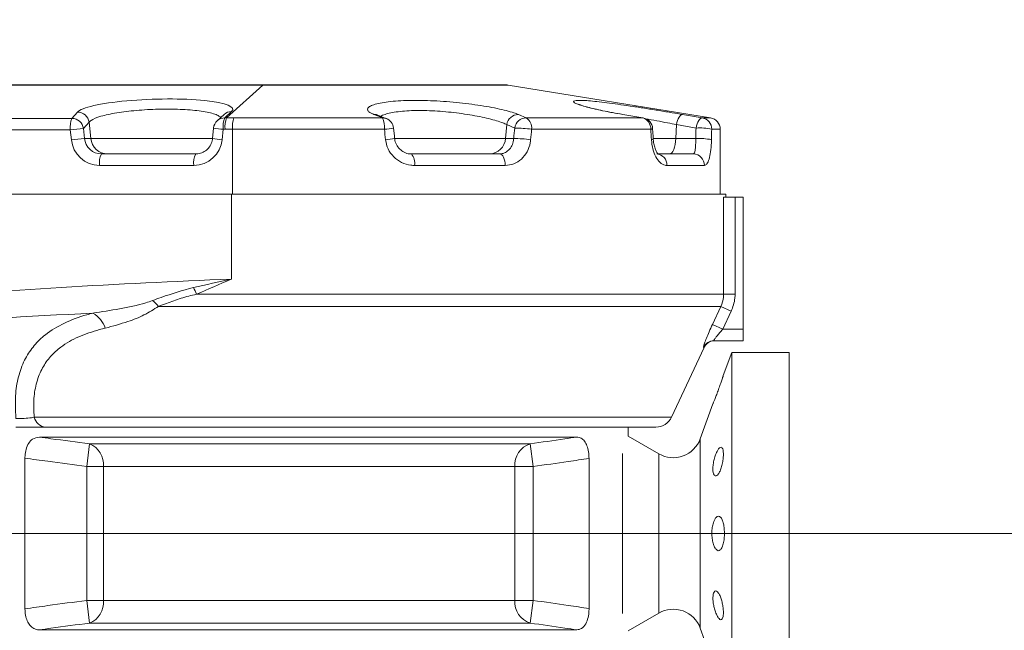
# Model space of a CAD drawing. Header units: millimetres. Extents: x 0 to 16820, y 0 to 11880.
# Tile 95 of 100: x 15163 to 15334, y 6313 to 6420. Entities that reach past the tile are written whole.
import ezdxf

# ---------------------------------------------------------------- set-up
doc = ezdxf.new("R2010")
doc.units = ezdxf.units.MM
doc.header["$LTSCALE"] = 20
doc.styles.add('SLDTEXTSTYLE0', font='TXT', dxfattribs={"width": 0.605})
doc.dimstyles.new('SLDDIMSTYLE1', dxfattribs={"dimtxt": 140, "dimasz": 100, "dimexe": 0, "dimexo": 0.0625, "dimgap": 35, "dimtad": 1, "dimtoh": 1, "dimdec": 4, "dimlfac": 20, "dimzin": 12, "dimdsep": 46, "dimtxsty": 'SLDTEXTSTYLE0', "dimsah": 1, "dimcen": 0.09, "dimadec": 1, "dimazin": 0, "dimtfac": 1, "dimtofl": 0, "dimtmove": 0, "dimatfit": 3, "dimfxl": 1, "dimfrac": 2, "dimtolj": 1, "dimtzin": 12, "dimarcsym": 0})

# ---------------------------------------------------------------- blocks, each defined once
blk = doc.blocks.new('*D13')
at = {"color": 7, "linetype": 'Continuous', "lineweight": 0}
for p, q in [((12765.91, 6330.23), (11016.98, 6330.23)), ((14847.06, 6330.23), (16595.98, 6330.23))]:
    blk.add_line(p, q, dxfattribs=at)
blk.add_arc((13806.48, 6330.23), 2759.5, 0, 180, dxfattribs=at)
for points in [[(11046.98, 6330.23), (11063.79, 6429.95), (11033.8, 6430.49)], [(16565.98, 6330.23), (16579.17, 6430.49), (16549.18, 6429.95)]]:
    blk.add_solid(points, dxfattribs=at)
at = {"color": 7, "linetype": 'Continuous', "lineweight": 0, "char_height": 140, "attachment_point": 1, "style": 'SLDTEXTSTYLE0'}
for s, insert in [('180°', (13663.78, 9270.2)), ('+', (13551.54, 9270.2))]:
    blk.add_mtext(s, dxfattribs=dict(at, insert=insert))
blk = doc.blocks.new('*D14')
at = {"color": 7, "linetype": 'Continuous', "lineweight": 0}
for p, q in [((12765.91, 6330.23), (11016.65, 6330.23)), ((14847.06, 6330.23), (16596.31, 6330.23))]:
    blk.add_line(p, q, dxfattribs=at)
blk.add_arc((13806.48, 6330.23), 2759.83, 180, 0, dxfattribs=at)
for points in [[(11046.65, 6330.23), (11033.47, 6229.98), (11063.46, 6230.52)], [(16566.31, 6330.23), (16549.5, 6230.52), (16579.5, 6229.98)]]:
    blk.add_solid(points, dxfattribs=at)
at = {"color": 7, "linetype": 'Continuous', "lineweight": 0, "char_height": 140, "attachment_point": 1, "style": 'SLDTEXTSTYLE0'}
for s, insert in [('180°', (13639.62, 3750.87)), ('-', (13575.71, 3750.87))]:
    blk.add_mtext(s, dxfattribs=dict(at, insert=insert))

msp = doc.modelspace()

# ---------------------------------------------------------------- linework, layer by layer
at = {"color": 7, "linetype": 'Continuous', "lineweight": 0}
for p, q in [((15122.8896231, 6408.2342175), (15205.5546804, 6408.2342175)), ((15205.5546804, 6408.2342175), (15247.8226882, 6408.2342175)), ((15283.3039403, 6402.5066269), (15248.1428305, 6408.2084285)), ((15198.7798579, 6403.1027933), (15197.5779058, 6402.0082321)), ((15226.9613056, 6402.3676226), (15225.4822233, 6402.9577253)), ((15271.5044221, 6402.5066269), (15271.5735953, 6402.5039303)), ((15196.935189, 6400.7358517), (15196.7466184, 6398.9179248)), ((15284.983798, 6389.2342175), (15284.983798, 6400.5324159)), ((15177.4481236, 6396.2342175), (15193.8284292, 6396.2342175)), ((15231.301002, 6396.2342175), (15246.6351626, 6396.2342175)), ((15273.9538145, 6396.2342175), (15280.3054317, 6396.2342175)), ((15128.9729358, 6389.2342175), (15200.0494563, 6389.2342175)), ((15285.983798, 6389.2342175), (15200.0494563, 6389.2342175)), ((15285.5726837, 6388.7342175), (15287.5615725, 6388.7342175)), ((15285.983798, 6388.7342175), (15285.983798, 6389.2342175)), ((15287.5615725, 6388.7342175), (15288.983798, 6388.7342175)), ((15288.983798, 6388.7342175), (15288.983798, 6365.7342175)), ((15288.983798, 6365.7342175), (15288.983798, 6363.7342175)), ((15288.983798, 6363.7342175), (15283.8826034, 6363.7342175)), ((15276.5327421, 6350.4663627), (15282.1811694, 6362.5794541)), ((15286.983798, 6361.7342175), (15285.5174158, 6357.7053656)), ((15296.983798, 6361.7342175), (15286.983798, 6361.7342175)), ((15286.983798, 6361.7342175), (15286.983798, 6298.7342175)), ((15296.983798, 6361.7342175), (15296.983798, 6298.7342175)), ((15283.718934, 6352.7640773), (15281.5117568, 6346.6999078)), ((15273.8138188, 6348.7342175), (15167.7078163, 6348.7342175)), ((15268.983798, 6347.1568673), (15268.983798, 6348.7342175)), ((15166.6702425, 6346.9974873), (15260.0566586, 6346.9974873)), ((15274.3132937, 6344.0798815), (15268.983798, 6347.1568673)), ((15164.1507551, 6317.1322921), (15164.1507551, 6343.3361429)), ((15262.1833996, 6317.1800002), (15262.1833996, 6343.2884348)), ((15267.983798, 6344.1356563), (15267.983798, 6316.3327788)), ((15268.983798, 6313.3115678), (15274.3132937, 6316.3885536)), ((15260.0566586, 6313.4709477), (15166.6702425, 6313.4709477)), ((15281.5117568, 6313.7685273), (15283.7140743, 6307.7177096))]:
    msp.add_line(p, q, dxfattribs=at)
at = {"color": 8, "linetype": 'Continuous', "lineweight": 0}
for p, q in [((15205.4972502, 6408.2084285), (15122.9263679, 6408.2084285)), ((15205.4972502, 6408.2084285), (15199.1875667, 6402.5046811)), ((15248.1428305, 6408.2084285), (15205.4972502, 6408.2084285)), ((15172.30293, 6402.4234768), (15173.2778792, 6403.5173523)), ((15200.0690374, 6403.5982742), (15198.8670853, 6402.5037131)), ((15249.9154187, 6403.0950367), (15251.2757567, 6402.5066269)), ((15278.4498412, 6403.0950367), (15281.8548453, 6402.5066269)), ((15134.6685195, 6402.3098031), (15172.30293, 6402.4234768)), ((15175.2983156, 6401.7521983), (15174.3233664, 6400.6583228)), ((15175.2983156, 6401.7521983), (15175.5920293, 6398.9206321)), ((15198.8670853, 6402.5037131), (15199.1875667, 6402.5046811)), ((15199.1875667, 6402.5046811), (15200.4816501, 6402.5066269)), ((15200.4816501, 6402.5066269), (15226.2876245, 6402.5066269)), ((15247.8983871, 6401.3298827), (15247.6644401, 6398.9206321)), ((15249.2617458, 6400.7414729), (15247.8983871, 6401.3298827)), ((15251.2757567, 6402.5066269), (15271.5044221, 6402.5066269)), ((15277.374321, 6401.3298827), (15277.277417, 6398.9206321)), ((15280.7800336, 6400.7414729), (15277.374321, 6401.3298827)), ((15281.8548453, 6402.5066269), (15283.3039403, 6402.5066269)), ((15172.0378104, 6400.4492659), (15134.4033998, 6400.3355922)), ((15172.2180582, 6398.7115752), (15172.0378104, 6400.4492659)), ((15174.3233664, 6400.6583228), (15174.5036142, 6398.9206321)), ((15198.6019657, 6400.5295021), (15198.4133951, 6398.7115752)), ((15198.922447, 6400.5304701), (15198.6019657, 6400.5295021)), ((15200.2107312, 6400.5324159), (15198.922447, 6400.5304701)), ((15226.6245334, 6400.5324159), (15200.2107312, 6400.5324159)), ((15200.2107312, 6400.5324159), (15200.2107312, 6389.2342175)), ((15272.9063567, 6400.5324159), (15252.2012301, 6400.5324159)), ((15284.983798, 6400.5324159), (15283.5005714, 6400.5324159)), ((15174.5036142, 6398.9206321), (15175.5920293, 6398.9206321)), ((15175.5920293, 6398.9206321), (15196.7468992, 6398.9206321)), ((15228.3971006, 6398.9206321), (15247.6644401, 6398.9206321)), ((15247.6644401, 6398.9206321), (15249.0989749, 6398.9206321)), ((15273.3874237, 6398.9206321), (15277.277417, 6398.9206321)), ((15277.277417, 6398.9206321), (15280.7406904, 6398.9206321)), ((15193.5058794, 6394.2342175), (15177.1255739, 6394.2342175)), ((15247.6112573, 6394.2342175), (15231.8451486, 6394.2342175)), ((15282.2299848, 6394.2342175), (15275.6994487, 6394.2342175)), ((15200.0494563, 6374.4703366), (15200.0494563, 6389.2342175)), ((15285.5726837, 6371.8426908), (15285.5726837, 6388.7342175)), ((15287.5615725, 6388.7342175), (15287.5615725, 6371.8426908)), ((15193.9395294, 6371.8426908), (15285.5726837, 6371.8426908)), ((15285.5726837, 6371.8426908), (15287.5615725, 6371.8426908)), ((15285.0996621, 6369.7295995), (15187.3670738, 6369.7295995)), ((15283.6226192, 6366.5794541), (15285.0996621, 6369.7295995)), ((15285.0996621, 6369.7295995), (15286.9020309, 6368.884363)), ((15286.9020309, 6368.884363), (15285.4245753, 6365.7342175)), ((15283.6226192, 6366.5794541), (15285.4245753, 6365.7342175)), ((15285.4245753, 6365.7342175), (15288.983798, 6365.7342175)), ((15282.1811694, 6362.5794541), (15282.0727865, 6362.5794541)), ((15165.7608171, 6350.4663627), (15276.5327421, 6350.4663627)), ((15281.5117568, 6346.6999078), (15281.5117568, 6313.7685273)), ((15174.889324, 6341.877819), (15175.3945309, 6345.81705)), ((15175.3945309, 6345.81705), (15251.9291652, 6345.81705)), ((15251.9291652, 6345.81705), (15252.4807115, 6341.877819)), ((15274.3132937, 6344.0798815), (15274.3132937, 6316.3885536)), ((15177.7986946, 6341.877819), (15174.889324, 6341.877819)), ((15174.889324, 6318.5906161), (15174.889324, 6341.877819)), ((15249.304483, 6341.877819), (15177.7986946, 6341.877819)), ((15177.7986946, 6341.877819), (15177.7986946, 6318.5906161)), ((15249.304483, 6318.5906161), (15249.304483, 6341.877819)), ((15252.4807115, 6341.877819), (15249.304483, 6341.877819)), ((15252.4807115, 6341.877819), (15252.4807115, 6318.5906161)), ((15175.3945309, 6314.651385), (15174.889324, 6318.5906161)), ((15177.7986946, 6318.5906161), (15174.889324, 6318.5906161)), ((15177.7986946, 6318.5906161), (15249.304483, 6318.5906161)), ((15252.4807115, 6318.5906161), (15249.304483, 6318.5906161)), ((15252.4807115, 6318.5906161), (15251.9291652, 6314.651385)), ((15251.9291652, 6314.651385), (15175.3945309, 6314.651385))]:
    msp.add_line(p, q, dxfattribs=at)
at = {"color": 8, "linetype": 'Continuous', "lineweight": 0, "flags": 128}
for points in [[(15226.2876245, 6402.5066269), (15225.3963109, 6402.8608891), (15224.8064288, 6403.0950367)], [(15278.4498412, 6403.0950367), (15278.2979517, 6403.073245), (15278.1403713, 6402.9830588), (15277.98262, 6402.8276372), (15277.8302241, 6402.6124249), (15277.6885221, 6402.3449608), (15277.5624778, 6402.0346144), (15277.4565067, 6401.6922574), (15277.374321, 6401.3298827)], [(15280.7800336, 6400.7414729), (15280.8622355, 6401.1034054), (15280.9681661, 6401.4453831), (15281.0941233, 6401.7554544), (15281.2357053, 6402.0227829), (15281.3879639, 6402.2380262), (15281.5455781, 6402.3936618), (15281.7030396, 6402.4842507), (15281.8548453, 6402.5066269)], [(15276.1356558, 6396.2342175), (15276.3448714, 6396.2844528), (15276.5470802, 6396.4334762), (15276.7355104, 6396.676297), (15276.9038514, 6397.0047831), (15277.0464653, 6397.4079332), (15277.1585761, 6397.872246), (15277.2364291, 6398.3821715), (15277.277417, 6398.9206321)], [(15247.6112573, 6394.2342175), (15247.5925019, 6394.6243982), (15247.5369565, 6394.9995844), (15247.4467557, 6395.345358), (15247.3253658, 6395.6484311), (15247.1774518, 6395.8971568), (15247.0086979, 6396.0819766), (15246.8255892, 6396.1957881), (15246.6351626, 6396.2342175)]]:
    msp.add_lwpolyline(points, dxfattribs=at)
at = {"color": 7, "linetype": 'Continuous', "lineweight": 0, "flags": 128}
for points in [[(15271.5044221, 6402.5066269), (15269.4252819, 6402.8608891), (15268.049357, 6403.0950367)], [(15228.4033825, 6398.9199486), (15228.3556744, 6399.3753048), (15228.2125093, 6400.7410145)], [(15273.3409401, 6398.8287695), (15273.3141912, 6399.2842068), (15273.2337766, 6400.65016)]]:
    msp.add_lwpolyline(points, dxfattribs=at)
at = {"color": 7, "linetype": 'Continuous', "lineweight": 30}
msp.add_circle((13806.483798, 6330.2342175), 2513, dxfattribs=at)
at = {"color": 8, "linetype": 'Continuous', "lineweight": 0}
for centre, radius, start, end in [((15205.5590977, 6408.1475398), 0.0867903, 92.91743315, 135.44755908), ((15173.2823041, 6401.4835209), 2.0338362, 7.59117605, 90.12465682), ((15200.0638039, 6401.6870087), 1.9112727, 89.843110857, 132.204241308), ((15224.8725058, 6401.4366601), 1.6596925, 68.26441793, 92.281708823), ((15249.918528, 6401.0564813), 2.0385577, 90.087392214, 172.292547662), ((15176.5620958, 6400.8466002), 4.5416994, 159.683868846, 185.018984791), ((15172.307355, 6400.3896454), 2.0338362, 7.59117605, 90.12465682), ((15198.8618518, 6400.5924475), 1.9112727, 89.843110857, 132.204241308), ((15203.1262512, 6400.9268365), 4.5416994, 159.683868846, 185.018984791), ((15203.4467325, 6400.9278045), 4.5416994, 159.683868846, 185.018984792), ((15204.742374, 6400.9162379), 4.5478682, 159.531039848, 184.841294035), ((15222.88815, 6400.9106366), 3.7554776, 354.219843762, 25.149185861), ((15251.2824704, 6400.4674135), 2.0392244, 90.188633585, 172.276426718), ((15250.2182939, 6400.8068801), 2.0018408, 352.119588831, 58.113034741), ((15270.9837745, 6400.6520233), 1.9262991, 356.440111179, 74.31884107), ((15281.5125926, 6400.5482669), 1.988042, 359.543167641, 80.086820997), ((15177.5993816, 6352.2444673), 48.5245678, 93.871126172, 96.581333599), ((15200.2945676, 6421.0362143), 20.5764464, 260.603638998, 265.281563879), ((15225.82051, 6412.8022542), 12.2961532, 273.749143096, 281.217408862), ((15249.1012876, 6377.7152048), 23.0268271, 82.26317464, 89.600741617), ((15272.9280613, 6400.9862262), 0.454329, 267.261773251, 312.29100211), ((15281.3837101, 6390.7911179), 9.9686503, 77.739787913, 93.471812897), ((15177.7796294, 6350.5067766), 48.5245678, 93.871126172, 96.581333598), ((15177.1539324, 6399.1934797), 4.9593433, 185.576289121, 269.672369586), ((15177.4651387, 6399.2097748), 2.975606, 185.576289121, 269.672369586), ((15178.5535538, 6399.2097748), 2.975606, 185.576289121, 269.672369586), ((15193.4775209, 6399.1934797), 4.9593433, 270.327630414, 354.423710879), ((15200.105997, 6419.2182874), 20.5764464, 260.603638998, 265.281563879), ((15226.0461645, 6410.7047006), 12.0181136, 273.695404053, 281.311202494), ((15244.8056455, 6399.0965934), 2.8642047, 272.047639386, 356.477839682), ((15248.9269743, 6375.8002614), 23.1210105, 82.277484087, 89.573764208), ((15273.0408236, 6399.1494705), 0.43857, 266.821420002, 313.168428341), ((15281.3399832, 6388.9244735), 10.014107, 77.777125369, 93.430907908), ((15180.4677829, 6394.7212127), 3.3775028, 153.386771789, 188.29025793), ((15196.8480884, 6394.7212127), 3.3775028, 153.386771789, 188.29025793), ((15229.5992986, 6394.6972056), 2.2930766, 348.351506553, 42.088967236), ((15273.8173653, 6394.3533127), 1.8858477, 356.379245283, 85.850780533), ((15280.2669688, 6394.2712295), 1.9633648, 358.919837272, 88.877487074), ((15173.4837551, 6364.0832478), 21.8780177, 20.773126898, 24.104299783), ((15180.6632897, 6363.8686742), 8.9045588, 41.162266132, 50.456333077), ((15173.4486547, 6364.3090723), 4.9447431, 19.252821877, 59.230290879), ((15283.8833208, 6361.7374828), 1.9967348, 90.020584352, 155.059678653), ((15167.944719, 6350.9608299), 2.2391796, 192.757501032, 263.926803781), ((15173.9640129, 6342.2407248), 3.8518157, 354.593756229, 68.198756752), ((15253.1456208, 6342.1625149), 3.8516738, 108.410636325, 184.238874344), ((15173.9640129, 6318.2277103), 3.8518157, 291.801243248, 5.406243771), ((15253.1456208, 6318.3059202), 3.8516738, 175.761125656, 251.589363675)]:
    msp.add_arc(centre, radius, start, end, dxfattribs=at)
at = {"color": 7, "linetype": 'Continuous', "lineweight": 0}
for centre, radius, start, end in [((15247.8226882, 6406.2342175), 2, 80.788973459, 90), ((15198.9245155, 6400.5295021), 2, 132.322649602, 174.077981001), ((15226.3505089, 6400.8484284), 1.6593904, 68.299961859, 92.171807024), ((15226.2234174, 6400.5324159), 2, 5.986797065, 68.264436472), ((15271.2372455, 6400.5324159), 2, 3.375070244, 80.318278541), ((15282.983798, 6400.5324159), 2, 0, 80.788973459), ((15283.9937849, 6361.7342175), 2, 90, 155), ((15273.8138188, 6351.7342175), 3, 270, 335), ((15276.8132937, 6348.4100085), 5, 240, 340), ((15276.8132937, 6312.0584265), 5, 20, 120)]:
    msp.add_arc(centre, radius, start, end, dxfattribs=at)
at = {"color": 8, "linetype": 'Continuous', "lineweight": 0}
for centre, major_axis, ratio, start_param, end_param in [((15186.7107737, 6403.5953264), (13.5751398, 0.4053237), 0.159414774, 6.0993730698, 9.2750494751), ((15211.983798, 6272.4426641), (-67.5570348, 675.5142126), 0.0409458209, 4.896321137, 4.8990656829), ((15210.1461612, 6272.651721), (65.7002484, 675.5148037), 0.03984534, 4.9042913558, 4.9070359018), ((15211.983798, 6272.4426641), (67.5570348, 675.5142126), 0.0409458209, 4.9045109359, 4.9072554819), ((15211.983798, 6272.4426641), (-28.2164196, 675.5140224), 0.0996668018, 4.8962529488, 4.8989974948), ((15211.2226239, 6272.651721), (27.4285183, 675.5146428), 0.096945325, 4.9043523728, 4.9070969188), ((15211.983798, 6272.4426641), (28.2164196, 675.5140224), 0.0996668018, 4.904579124, 4.90732367), ((15265.2193952, 6330.2342175), (278.4338212, 0), 0.1634140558, 1.8070468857, 2.0289622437), ((15266.0257696, 6330.2342175), (278.4338212, 0), 0.1454564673, 1.9001240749, 2.0285909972)]:
    msp.add_ellipse(centre, major_axis=major_axis, ratio=ratio, start_param=start_param, end_param=end_param, dxfattribs=at)
for points, knots in [([(15224.8064288, 6403.0950367), (15224.533983, 6403.2187305), (15223.9890915, 6403.466118), (15223.6515403, 6403.8440063), (15223.6934985, 6404.213483), (15224.1327946, 6404.5633426), (15224.9633231, 6404.8800435), (15226.1498534, 6405.1485754), (15227.6474479, 6405.3619542), (15228.8663314, 6405.4448872), (15229.4757565, 6405.4863526)], [0, 0, 0, 0, 0.1254344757, 0.2508689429, 0.3763731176, 0.5018728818, 0.6271840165, 0.7524873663, 0.8762470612, 1, 1, 1, 1]), ([(15268.049357, 6403.0950367), (15267.3444575, 6403.2187299), (15265.9346586, 6403.4661164), (15264.0635334, 6403.8440126), (15262.4485098, 6404.2134596), (15261.1391552, 6404.5634298), (15260.1849419, 6404.8797187), (15259.6004005, 6405.1497814), (15259.42349, 6405.3575152), (15259.6048457, 6405.5019988), (15260.0477631, 6405.532982), (15260.2670857, 6405.5483241)], [0, 0, 0, 0, 0.1118564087, 0.2237128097, 0.3356313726, 0.4475460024, 0.5592924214, 0.6710318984, 0.7813948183, 0.8917517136, 1, 1, 1, 1]), ([(15198.2013161, 6402.5759425), (15198.064885, 6402.6902771), (15197.7871982, 6402.9229894), (15196.9602298, 6403.2325461), (15195.8474172, 6403.5053107), (15194.0306338, 6403.7979899), (15191.2024523, 6404.0272765), (15187.3565559, 6404.0536739), (15183.478227, 6403.8375821), (15179.9608388, 6403.4038107), (15177.1861561, 6402.7955763), (15175.7454181, 6402.2114372), (15175.4018245, 6401.8585169), (15175.2983156, 6401.7521983)], [0, 0, 0, 0, 0.060040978, 0.1222052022, 0.1818184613, 0.2432192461, 0.3617269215, 0.4783887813, 0.5942102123, 0.7105111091, 0.8283896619, 0.9483017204, 1, 1, 1, 1]), ([(15247.8983871, 6401.3298827), (15247.679017, 6401.4314336), (15246.9326436, 6401.776945), (15244.8894071, 6402.3818043), (15241.5664706, 6403.0560722), (15237.7731836, 6403.5635961), (15233.9079211, 6403.8209017), (15230.9581197, 6403.7788855), (15228.9701082, 6403.5943318), (15227.6815595, 6403.3870343), (15226.7257393, 6403.1129359), (15226.0845917, 6402.8992674), (15226.0195953, 6402.7619045), (15226.012203, 6402.7462817)], [0, 0, 0, 0, 0.05661400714, 0.19262051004, 0.32620443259, 0.4571928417, 0.58725731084, 0.71889328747, 0.78536466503, 0.85388876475, 0.92145846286, 0.99106720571, 1, 1, 1, 1]), ([(15247.7938201, 6403.7730303), (15248.2553065, 6403.6485368), (15249.0999575, 6403.4206784), (15249.6609376, 6403.1966597), (15249.9154187, 6403.0950367)], [0, 0, 0, 0, 0.5463635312, 1, 1, 1, 1]), ([(15277.374321, 6401.3298827), (15276.8677388, 6401.4316723), (15275.1528097, 6401.7762601), (15273.2935059, 6402.1241747), (15271.9834318, 6402.369317)], [0, 0, 0, 0, 0.2953954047, 1, 1, 1, 1]), ([(15231.8451486, 6394.2342175), (15231.6388086, 6394.2421123), (15230.8713334, 6394.2714768), (15229.5714335, 6394.6745107), (15228.1895886, 6395.6712123), (15227.1684945, 6397.0601003), (15226.9364075, 6398.1623346), (15226.8207591, 6398.7115752)], [0, 0, 0, 0, 0.08624219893, 0.32077514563, 0.55071661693, 0.77612323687, 1, 1, 1, 1]), ([(15246.6351626, 6396.2342175), (15246.9223171, 6396.2680662), (15247.4969237, 6396.3357986), (15248.2389774, 6396.8587548), (15248.7919584, 6397.6277998), (15249.0383271, 6398.3743972), (15249.0873379, 6398.8158215), (15249.0989749, 6398.9206321)], [0, 0, 0, 0, 0.23320702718, 0.46665575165, 0.69948190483, 0.92864576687, 1, 1, 1, 1]), ([(15252.0338741, 6398.7115752), (15252.0127311, 6398.5368944), (15251.923687, 6397.8012221), (15251.475792, 6396.5558188), (15250.4741973, 6395.2721092), (15249.1382831, 6394.4018728), (15248.1212348, 6394.290209), (15247.6112573, 6394.2342175)], [0, 0, 0, 0, 0.0710112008, 0.299065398, 0.5311028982, 0.764881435, 1, 1, 1, 1]), ([(15275.6994487, 6394.2342175), (15275.5943756, 6394.2421123), (15275.2035592, 6394.2714768), (15274.5223996, 6394.6745107), (15273.7764342, 6395.6712123), (15273.2114722, 6397.0601003), (15273.0813468, 6398.1623346), (15273.0165057, 6398.7115752)], [0, 0, 0, 0, 0.0862421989, 0.3207751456, 0.5507166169, 0.7761232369, 1, 1, 1, 1]), ([(15280.3054317, 6396.2342175), (15280.3701151, 6396.2680662), (15280.4995489, 6396.3357986), (15280.6275211, 6396.8587548), (15280.7055701, 6397.6277998), (15280.7338726, 6398.3743972), (15280.7393822, 6398.8158215), (15280.7406904, 6398.9206321)], [0, 0, 0, 0, 0.2332070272, 0.4666557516, 0.6994819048, 0.9286457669, 1, 1, 1, 1]), ([(15283.4601199, 6398.7115752), (15283.4549728, 6398.5368944), (15283.4332959, 6397.8012221), (15283.3236667, 6396.5558188), (15283.0643985, 6395.2721092), (15282.6957389, 6394.4018728), (15282.3855317, 6394.290209), (15282.2299848, 6394.2342175)], [0, 0, 0, 0, 0.07101120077, 0.29906539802, 0.53110289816, 0.76488143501, 1, 1, 1, 1]), ([(15193.4540869, 6373.0182076), (15195.6302677, 6373.4991918), (15197.8244739, 6373.9841601), (15200.0313269, 6374.4663752), (15200.0494563, 6374.4703366)], [0, 0, 0, 0, 0.9917849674, 1, 1, 1, 1]), ([(15200.0494563, 6374.4703366), (15200.0329511, 6374.4632859), (15197.9807094, 6373.5866062), (15195.9519613, 6372.711128), (15193.9395294, 6371.8426908)], [0, 0, 0, 0, 0.008042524, 1, 1, 1, 1]), ([(15186.3325205, 6370.735332), (15186.8239306, 6370.9242054), (15189.0872358, 6371.7941068), (15191.5365607, 6372.4806932), (15193.4540869, 6373.0182076)], [0, 0, 0, 0, 0.21712054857, 1, 1, 1, 1]), ([(15175.9783293, 6368.5577462), (15177.5137034, 6368.7916461), (15180.5897511, 6369.260253), (15184.0820347, 6369.97324), (15185.945509, 6370.6042766), (15186.3325205, 6370.735332)], [0, 0, 0, 0, 0.44121336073, 0.88394963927, 1, 1, 1, 1]), ([(15193.9395294, 6371.8426908), (15193.0480741, 6371.6231873), (15191.25394, 6371.1814166), (15189.0891387, 6370.3815532), (15187.8240123, 6369.9025911), (15187.3670738, 6369.7295995)], [0, 0, 0, 0, 0.3868329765, 0.77853624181, 1, 1, 1, 1]), ([(15285.0996621, 6369.7295995), (15285.2952614, 6370.2589138), (15285.5497332, 6370.9475438), (15285.5683717, 6371.6745067), (15285.5726837, 6371.8426908)], [0, 0, 0, 0, 0.7686482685, 1, 1, 1, 1]), ([(15287.5615725, 6371.8426908), (15287.5555634, 6371.6072415), (15287.529596, 6370.5897884), (15287.1747567, 6369.6255028), (15286.9020309, 6368.884363)], [0, 0, 0, 0, 0.23141055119, 1, 1, 1, 1]), ([(15187.3670738, 6369.7295995), (15186.5389374, 6369.200153), (15184.8628, 6368.12856), (15181.6941109, 6366.9120304), (15179.4318877, 6366.2970356), (15178.1168521, 6365.9395377)], [0, 0, 0, 0, 0.2902212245, 0.5874039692, 1, 1, 1, 1]), ([(15162.5648878, 6350.2514589), (15162.502274, 6351.7418853), (15162.3891304, 6354.4351016), (15163.0453733, 6357.8970734), (15164.1297459, 6360.675372), (15165.7007422, 6362.9755309), (15167.892201, 6365.0933026), (15170.9255559, 6366.9118882), (15173.8573126, 6367.995913), (15175.6196761, 6368.4627431), (15175.9783293, 6368.5577462)], [0, 0, 0, 0, 0.1557919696, 0.2815177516, 0.407236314, 0.5226011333, 0.6380141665, 0.798389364, 0.9589708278, 1, 1, 1, 1]), ([(15178.1168521, 6365.9395377), (15177.7808289, 6365.8563205), (15176.1503973, 6365.4525392), (15173.4175321, 6364.5117414), (15170.58107, 6362.9197185), (15168.5410425, 6361.053853), (15167.0982904, 6359.0352136), (15166.1268336, 6356.5913349), (15165.6058157, 6353.7159033), (15165.7080266, 6351.5730939), (15165.7608171, 6350.4663627)], [0, 0, 0, 0, 0.043238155, 0.2097975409, 0.3760650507, 0.4932210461, 0.6103077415, 0.7373011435, 0.8643197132, 1, 1, 1, 1]), ([(15283.6226192, 6366.5794541), (15283.4270915, 6366.1535857), (15283.0442224, 6365.3196796), (15282.5740118, 6364.1831225), (15282.2414223, 6363.2957706), (15282.0521125, 6362.6952195), (15282.065907, 6362.6179763), (15282.0727865, 6362.5794541)], [0, 0, 0, 0, 0.217497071, 0.425887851, 0.6206281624, 0.8108019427, 1, 1, 1, 1]), ([(15283.8826034, 6363.7342175), (15283.8732019, 6363.7470383), (15283.8621584, 6363.7620983), (15283.9181951, 6363.883729), (15284.0514705, 6364.0995009), (15284.390044, 6364.5519073), (15284.8590539, 6365.1186593), (15285.2306235, 6365.5231051), (15285.4245753, 6365.7342175)], [0, 0, 0, 0, 0.1479742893, 0.1738199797, 0.3519861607, 0.5441677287, 0.762064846, 1, 1, 1, 1]), ([(15162.5648878, 6350.2514589), (15163.0558171, 6350.2432223), (15164.0472316, 6350.2265887), (15165.1159812, 6350.3267421), (15165.604366, 6350.4324878), (15165.7608171, 6350.4663627)], [0, 0, 0, 0, 0.4000045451, 0.8077951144, 1, 1, 1, 1]), ([(15166.6702425, 6346.9974873), (15167.3344643, 6346.904291), (15170.2406146, 6346.4965319), (15173.1500603, 6346.1129565), (15175.3945309, 6345.81705)], [0, 0, 0, 0, 0.2285572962, 1, 1, 1, 1]), ([(15251.9291652, 6345.81705), (15253.9472453, 6346.1049483), (15256.6574057, 6346.4915784), (15259.365186, 6346.8945759), (15260.0566586, 6346.9974873)], [0, 0, 0, 0, 0.7446349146, 1, 1, 1, 1]), ([(15174.889324, 6341.877819), (15172.6322774, 6342.1737391), (15169.0504985, 6342.6433441), (15165.4736601, 6343.1490909), (15164.1507551, 6343.3361429)], [0, 0, 0, 0, 0.6301468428, 1, 1, 1, 1]), ([(15262.1833996, 6343.2884348), (15260.9758622, 6343.108072), (15257.7434722, 6342.6252686), (15254.5076894, 6342.1657029), (15252.4807115, 6341.877819)], [0, 0, 0, 0, 0.3735741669, 1, 1, 1, 1]), ([(15164.1507551, 6317.1322921), (15165.4740731, 6317.3194022), (15169.0509117, 6317.825148), (15172.6326908, 6318.2947512), (15174.889324, 6318.5906161)], [0, 0, 0, 0, 0.3699686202, 1, 1, 1, 1]), ([(15252.4807115, 6318.5906161), (15254.5076103, 6318.3027436), (15257.7433932, 6317.8431781), (15260.9757832, 6317.3603748), (15262.1833996, 6317.1800002)], [0, 0, 0, 0, 0.6264013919, 1, 1, 1, 1]), ([(15175.3945309, 6314.651385), (15173.1504717, 6314.3555339), (15170.2410259, 6313.9719598), (15167.3348755, 6313.5642015), (15166.6702425, 6313.4709477)], [0, 0, 0, 0, 0.7713012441, 1, 1, 1, 1]), ([(15260.0566586, 6313.4709477), (15259.3651073, 6313.5738709), (15256.657327, 6313.9768682), (15253.9471665, 6314.3634981), (15251.9291652, 6314.651385)], [0, 0, 0, 0, 0.2553941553, 1, 1, 1, 1])]:
    msp.add_open_spline(points, degree=3, knots=knots, dxfattribs=at)
at = {"color": 7, "linetype": 'Continuous', "lineweight": 0}
for points, knots in [([(15229.4757565, 6405.4863526), (15230.1171781, 6405.5123207), (15231.4000157, 6405.5642566), (15233.5353781, 6405.5466431), (15235.7482005, 6405.4572029), (15237.9956577, 6405.2986795), (15240.2202919, 6405.0773559), (15242.378699, 6404.8040007), (15244.3966071, 6404.4880651), (15246.2598016, 6404.1407293), (15247.2795695, 6403.8962944), (15247.7938201, 6403.7730303)], [0, 0, 0, 0, 0.1112020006, 0.2224030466, 0.3321329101, 0.4418671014, 0.5519938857, 0.6621270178, 0.7741031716, 0.886084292, 1, 1, 1, 1]), ([(15260.2670857, 6405.5483241), (15260.5537279, 6405.5491696), (15261.1232202, 6405.5508492), (15262.4003742, 6405.4560826), (15263.9293329, 6405.2989796), (15265.7157613, 6405.0772802), (15267.7046363, 6404.8040031), (15269.8515525, 6404.4881337), (15272.1077525, 6404.1404508), (15274.3997912, 6403.7740936), (15276.5472173, 6403.4204641), (15277.8560891, 6403.1965929), (15278.4498412, 6403.0950367)], [0, 0, 0, 0, 0.1013407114, 0.2013406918, 0.3013446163, 0.401706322, 0.5020738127, 0.604120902, 0.7061725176, 0.8099871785, 0.9138032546, 1, 1, 1, 1]), ([(15268.0332573, 6403.1099301), (15267.8846068, 6403.1345321), (15267.0976219, 6403.2647795), (15265.7917399, 6403.5100937), (15264.1793873, 6403.8345741), (15262.7988859, 6404.1504788), (15261.6830431, 6404.4390634), (15260.9146976, 6404.68083), (15260.5411887, 6404.8146953), (15260.3882888, 6404.9009799), (15260.4237873, 6404.8776449), (15260.4240548, 6404.8774691)], [0, 0, 0, 0, 0.036053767, 0.190875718, 0.3462295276, 0.4991358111, 0.652141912, 0.7993560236, 0.9143216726, 0.9993542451, 1, 1, 1, 1]), ([(15225.4918821, 6402.9782209), (15225.4806618, 6402.9820924), (15225.2967085, 6403.0455639), (15225.1662585, 6403.1289209), (15225.1652373, 6403.1272042), (15225.1648888, 6403.1266184)], [0, 0, 0, 0, 0.0410365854, 0.6727785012, 1, 1, 1, 1]), ([(15196.7466184, 6398.9179248), (15196.7278024, 6398.7870704), (15196.6632595, 6398.3382109), (15196.3550937, 6397.6114954), (15195.7247996, 6396.8759476), (15194.9083196, 6396.3919567), (15194.2416869, 6396.2419219), (15193.8847523, 6396.2352676), (15193.8284292, 6396.2342175)], [0, 0, 0, 0, 0.0898369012, 0.3081602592, 0.5275929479, 0.7481703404, 0.9602621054, 1, 1, 1, 1]), ([(15231.2449149, 6396.268756), (15231.1490302, 6396.2610523), (15230.748496, 6396.228872), (15230.0417723, 6396.4926488), (15229.2453062, 6397.0415967), (15228.6831297, 6397.840717), (15228.4250375, 6398.5069072), (15228.4170478, 6398.8730398), (15228.4160704, 6398.9178328)], [0, 0, 0, 0, 0.0725173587, 0.302922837, 0.5309725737, 0.7527402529, 0.969749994, 1, 1, 1, 1]), ([(15274.2260715, 6396.186863), (15274.2239015, 6396.1865127), (15274.218856, 6396.1856984), (15273.9735969, 6396.4721678), (15273.7028888, 6397.0119614), (15273.46999, 6397.7839987), (15273.3495998, 6398.4351275), (15273.3461797, 6398.7962996), (15273.3458805, 6398.8278924)], [0, 0, 0, 0, 0.1502601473, 0.349367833, 0.5445896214, 0.7572425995, 0.9787653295, 1, 1, 1, 1]), ([(15283.7199765, 6352.7636978), (15283.7194062, 6352.7622659), (15283.7179623, 6352.7586404), (15283.8291435, 6353.0345532), (15284.0239143, 6353.5276253), (15284.291905, 6354.2249484), (15284.6034573, 6355.0640489), (15284.9222259, 6355.9542181), (15285.2043553, 6356.7691277), (15285.4073416, 6357.3707099), (15285.5174205, 6357.7024534), (15285.5180239, 6357.7043227), (15285.5182612, 6357.7050579)], [0, 0, 0, 0, 0.0631075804, 0.159776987, 0.2594092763, 0.3653694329, 0.4782221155, 0.5954106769, 0.7123383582, 0.8248001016, 0.9310966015, 1, 1, 1, 1]), ([(15167.7078163, 6348.7342175), (15167.4513657, 6348.7342175), (15166.6287878, 6348.7342175), (15164.9113553, 6348.7342175), (15163.3472384, 6348.7342175), (15162.5648878, 6348.7342175)], [0, 0, 0, 0, 0.1846126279, 0.5921540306, 1, 1, 1, 1]), ([(15166.6702425, 6346.9974873), (15166.2607696, 6346.9326474), (15165.57744, 6346.8244422), (15164.7868503, 6345.9829133), (15164.3232027, 6344.9442223), (15164.1626202, 6343.9828192), (15164.1530442, 6343.4609066), (15164.1507551, 6343.3361429)], [0, 0, 0, 0, 0.3214228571, 0.5363914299, 0.7525845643, 0.9408551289, 1, 1, 1, 1]), ([(15262.1833996, 6343.2884348), (15262.1655239, 6343.6823672), (15262.1297648, 6344.4704041), (15261.8403006, 6345.5191336), (15261.3966313, 6346.3325672), (15260.7927335, 6346.89149), (15260.3127763, 6346.9606055), (15260.0566586, 6346.9974873)], [0, 0, 0, 0, 0.1888335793, 0.3777496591, 0.5664017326, 0.7686205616, 1, 1, 1, 1]), ([(15284.3269799, 6344.2942772), (15284.2295118, 6344.0525996), (15284.034388, 6343.568779), (15283.8167134, 6342.6869351), (15283.7028205, 6341.8385195), (15283.7046855, 6341.1210109), (15283.8076012, 6340.5907356), (15283.9961413, 6340.271), (15284.2557006, 6340.1948532), (15284.5637327, 6340.3988381), (15284.8841708, 6340.8928147), (15285.1724214, 6341.6285222), (15285.3892091, 6342.4977416), (15285.5130331, 6343.3702571), (15285.5410801, 6344.1401684), (15285.4803141, 6344.7411092), (15285.339281, 6345.1315456), (15285.1260008, 6345.2794428), (15284.8524108, 6345.1535608), (15284.5724517, 6344.8005202), (15284.3982565, 6344.4412729), (15284.3269799, 6344.2942772)], [0, 0, 0, 0, 0.0559963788, 0.1121005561, 0.1653145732, 0.2150070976, 0.2633069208, 0.3128051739, 0.3653263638, 0.4213437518, 0.4797603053, 0.5383469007, 0.5949072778, 0.6484088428, 0.6992552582, 0.7487696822, 0.7985332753, 0.8499455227, 0.9039407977, 0.9606948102, 1, 1, 1, 1]), ([(15283.8586438, 6332.2959929), (15283.7783176, 6332.0408103), (15283.6175049, 6331.529936), (15283.5118139, 6330.5578561), (15283.5343604, 6329.5834265), (15283.6783553, 6328.692145), (15283.9227356, 6327.9479724), (15284.2487817, 6327.4144471), (15284.6255193, 6327.1766624), (15285.0062195, 6327.3048426), (15285.3375892, 6327.8066807), (15285.5771738, 6328.6060612), (15285.7049706, 6329.5736208), (15285.7208092, 6330.5804517), (15285.6333833, 6331.5264441), (15285.4521707, 6332.3347127), (15285.1867946, 6332.9349813), (15284.8507292, 6333.2583093), (15284.4717144, 6333.2367934), (15284.1205071, 6332.8956511), (15283.9360867, 6332.4733349), (15283.8586436, 6332.2959927)], [0, 0, 0, 0, 0.0512780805, 0.1026584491, 0.1518214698, 0.2000007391, 0.2498355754, 0.3030058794, 0.3596522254, 0.4183108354, 0.4766221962, 0.5326018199, 0.5855634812, 0.636131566, 0.6856624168, 0.7356631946, 0.7874285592, 0.8417874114, 0.898815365, 0.9575097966, 1, 1, 1, 1]), ([(15283.7405382, 6319.4888291), (15283.7232672, 6319.285535), (15283.6887256, 6318.8789543), (15283.7639775, 6318.1088819), (15283.9239093, 6317.3139716), (15284.1620027, 6316.5409264), (15284.4570002, 6315.8660707), (15284.7780906, 6315.3829853), (15285.082089, 6315.1820493), (15285.3262662, 6315.3049821), (15285.4823643, 6315.7226552), (15285.5420048, 6316.3556738), (15285.5100394, 6317.115529), (15285.3950017, 6317.9264271), (15285.205012, 6318.7212576), (15284.9496858, 6319.4292949), (15284.6458651, 6319.9693458), (15284.3227303, 6320.2590284), (15284.0278755, 6320.2332681), (15283.8269956, 6319.9396543), (15283.7643963, 6319.6132354), (15283.7405382, 6319.488829)], [0, 0, 0, 0, 0.0485037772, 0.0970058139, 0.1458448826, 0.1972248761, 0.2521157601, 0.3099393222, 0.3687439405, 0.4261724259, 0.4807203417, 0.5323403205, 0.5821266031, 0.631635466, 0.6823627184, 0.7354283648, 0.7912992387, 0.8494619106, 0.9082045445, 0.9650144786, 1, 1, 1, 1]), ([(15164.1507551, 6317.1322921), (15164.1706535, 6316.7546031), (15164.2104514, 6315.9992085), (15164.5311655, 6314.9945923), (15165.021954, 6314.1950908), (15165.7022997, 6313.639924), (15166.2857443, 6313.4780703), (15166.6274074, 6313.4717412), (15166.6702425, 6313.4709477)], [0, 0, 0, 0, 0.1778061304, 0.3556201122, 0.5347638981, 0.7330080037, 0.9665266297, 1, 1, 1, 1]), ([(15260.0566586, 6313.4709477), (15260.3438193, 6313.5176398), (15260.9198895, 6313.6113083), (15261.6116551, 6314.4097166), (15262.0360765, 6315.5445447), (15262.1730984, 6316.5210482), (15262.1813944, 6317.0517315), (15262.1833996, 6317.1800002)], [0, 0, 0, 0, 0.2599110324, 0.5214048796, 0.7440095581, 0.9381258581, 1, 1, 1, 1])]:
    msp.add_open_spline(points, degree=3, knots=knots, dxfattribs=at)

# ---------------------------------------------------------------- dimensions: what is measured, and where the dimension line sits
for base, line1, line2, text, picture, middle in [((13806.483798, 9089.7342175), ((14847.0584552, 6330.2342175), (13806.483798, 6330.2342175)), ((12765.9091409, 6330.2342175), (13806.483798, 6330.2342175)), '+<>', '*D13', (13806.483798, 9089.7342175)), ((13806.483798, 3570.4050069), ((12765.9091409, 6330.2342175), (13806.483798, 6330.2342175)), ((14847.0584552, 6330.2342175), (13806.483798, 6330.2342175)), '-<>', '*D14', (13806.483798, 3570.4050069))]:
    dim = msp.add_angular_dim_2l(base=base, line1=line1, line2=line2, text=text, dimstyle='SLDDIMSTYLE1', dxfattribs=at)
    dim.commit()
    dim.dimension.update_dxf_attribs({"geometry": picture, "text_midpoint": middle, "dimtype": 162})

doc.saveas('drawing.dxf')
